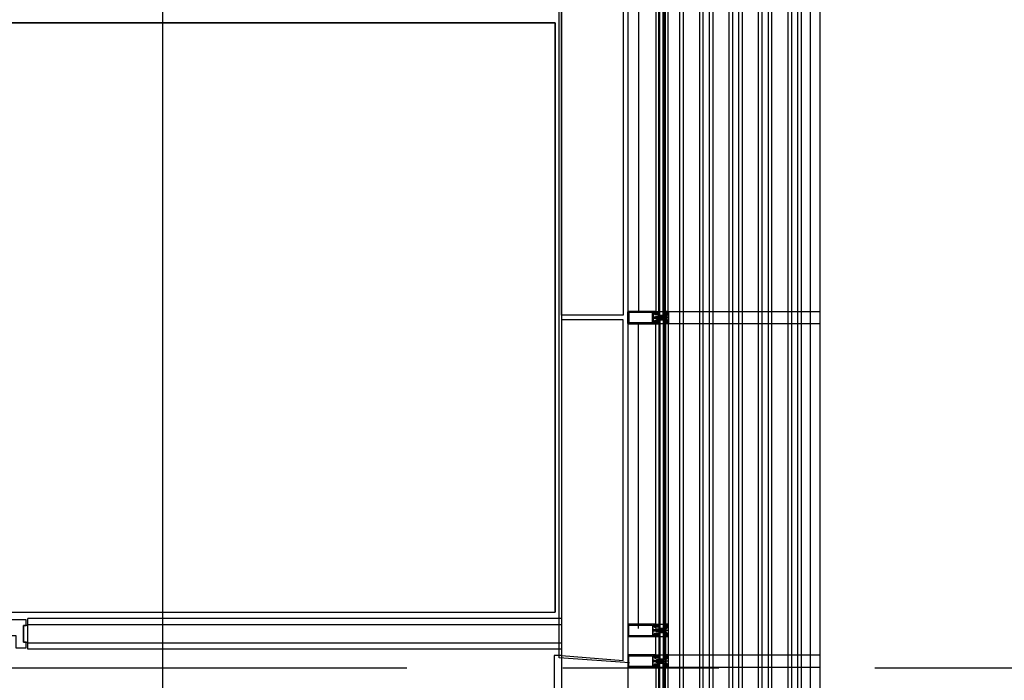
# Model space of a CAD drawing. Header units: millimetres. Extents: x -3528 to 120637, y -25886 to 25397.
# Tile 14 of 23: x 111918 to 115927, y -13961 to -11273. Entities that reach past the tile are written whole.
import ezdxf

# ---------------------------------------------------------------- set-up
doc = ezdxf.new("R2010")
doc.units = ezdxf.units.MM
doc.header["$LTSCALE"] = 100
doc.header["$MEASUREMENT"] = 0
doc.linetypes.add('AUSGEZOGEN', pattern=[0])
doc.linetypes.add('CENTER', pattern=[50.8, 31.75, -6.35, 6.35, -6.35])
doc.layers.get('0').update_dxf_attribs({"linetype": 'CONTINUOUS'})
for name, color, linetype in [('AL21----_BUITENWAND', 3, 'CONTINUOUS'), ('AL22----_BINNENWAND', 2, 'CONTINUOUS'), ('AL31----_BUITENKOZIJN', 1, 'CONTINUOUS'), ('AL32----_BINNENKOZIJN', 1, 'CONTINUOUS'), ('AL42----_PLEISTERWERK', 8, 'CONTINUOUS'), ('AL42----_TEGELWERK', 8, 'CONTINUOUS'), ('AL67----_ZONWERING', 2, 'CONTINUOUS'), ('BL$7----_STRAMIEN', 8, 'CONTINUOUS')]:
    doc.layers.add(name, color=color, linetype=linetype)
doc.styles.get("Standard").update_dxf_attribs({"font": 'arial.ttf'})

# ---------------------------------------------------------------- blocks, each defined once
blk = doc.blocks.new('204772')
at = {"color": 0, "linetype": 'ByBlock', "lineweight": -2}
for points in [[(0.3, 0.3), (0.29, -1.63), (-0.04, -1.87), (-0.6, -1.72), (-4.88, -1.72), (-5.34, -2.22), (-5.36, -3.57), (-6.35, -4.71), (-6.85, -4.87), (-8.62, -5.22), (-9.12, -5.26), (-9.52, -5.45), (-9.69, -5.87), (-9.61, -6.12), (-9.49, -6.17), (-9.1, -6.16), (-8.37, -6.16), (-7.64, -6.08), (-6.93, -5.94), (-6.23, -5.73), (-5.55, -5.45), (-4.9, -5.12), (-4.28, -4.72), (-3.7, -4.27), (-2.68, -3.63), (-1.5, -4.52), (-1.12, -5.92), (-1.01, -6.07), (-0.84, -6.12), (-0.62, -6.03), (-0.58, -5.98), (-0.03, -5.03), (0, -4.99), (0.16, -4.92), (0.32, -4.98), (0.36, -5.03), (0.93, -6), (0.97, -6.05), (1.15, -6.12), (1.38, -6.03), (1.42, -5.98), (1.97, -5.03), (2, -4.99), (2.16, -4.92), (2.32, -4.98), (2.36, -5.03), (2.93, -6), (2.97, -6.05), (3.15, -6.12), (3.38, -6.03), (3.42, -5.98), (3.97, -5.03), (4, -4.99), (4.16, -4.92), (4.32, -4.98), (4.36, -5.03), (4.93, -6), (4.97, -6.05), (5.16, -6.12), (5.34, -6.07), (5.45, -5.92), (5.83, -4.52), (7.01, -3.63), (8.03, -4.27), (8.61, -4.72), (9.22, -5.12), (9.75, -5.38), (10.73, -5.73), (11.75, -5.98), (12.27, -6.06), (12.79, -6.11), (13.43, -6.16), (13.82, -6.17), (13.94, -6.12), (14.02, -5.87), (13.85, -5.45), (12.14, -5.04), (10.33, -4.52), (10.19, -4.41), (10.15, -4.37), (10.1, -4.33), (9.67, -3.39), (9.66, -1.99), (9.36, -1.7), (7.2, -1.72), (6.64, -1.87), (6.4, -1.8), (6.3, -1.57), (6.3, 0.3), (7.1, 0.3), (7.1, 0.6), (5.69, 1.51), (5, 1.8), (1.53, 1.8), (0.93, 1.53), (-0.5, 0.6), (-0.5, 0.3)], [(2.07, -1.8), (4.5, -1.8), (5, -1.3), (4.99, 0.38), (4.53, 0.8), (2.07, 0.8), (1.61, 0.38), (1.6, -1.3)]]:
    blk.add_lwpolyline(points, close=True, dxfattribs=at)
at = {"color": 0, "linetype": 'ByBlock', "lineweight": -2, "flags": 3}
blk.add_attdef('GRUPPE', (0, 0), '', height=1, dxfattribs=at)
blk = doc.blocks.new('204507')
at = {"color": 0, "linetype": 'ByBlock', "lineweight": -2}
blk.add_lwpolyline([(0, 0.15), (0, 9.6), (-0.2, 9.8), (-1.49, 9.8), (-1.96, 9.69), (-4.07, 8.75), (-4.5, 8.8), (-4.59, 8.96), (-3.96, 9.52), (-3.46, 9.68), (-2.7, 9.87), (-2.18, 9.97), (-1.17, 10.08), (-0.67, 10.09), (-0.07, 10.67), (-0.08, 10.81), (-0.63, 10.99), (-1.28, 10.98), (-1.8, 10.95), (-2.32, 10.89), (-4.11, 10.49), (-4.8, 10.24), (-6.58, 10.06), (-7.04, 10.85), (-7.35, 11), (-7.56, 10.85), (-8.04, 10.02), (-8.46, 9.81), (-8.75, 10.02), (-9.24, 10.85), (-9.56, 11), (-9.77, 10.83), (-10.24, 10.02), (-10.68, 9.81), (-10.97, 10.02), (-11.45, 10.85), (-11.76, 11), (-11.97, 10.85), (-12.4, 10.11), (-12.4, 0.15), (-10.4, 0.15), (-9.84, 0.3), (-9.58, 0.2), (-9.5, 0), (-9.5, -1.6), (-10.3, -1.6), (-10.3, -1.9), (-8.87, -3.33), (-8.27, -3.6), (-4.12, -3.6), (-3.51, -3.31), (-2.1, -1.9), (-2.1, -1.600001), (-2.9, -1.600001), (-2.9, 0), (-2.77, 0.25), (-2.56, 0.3), (-2, 0.15), (0, 0.15), (0, 9.6), (-0.2, 9.8), (-1.49, 9.8), (-1.96, 9.69), (-4.07, 8.75), (-4.5, 8.8), (-4.59, 8.96), (-3.96, 9.52), (-3.46, 9.68), (-2.7, 9.87), (-2.18, 9.97), (-1.17, 10.08), (-0.67, 10.09), (-0.07, 10.67), (-0.08, 10.81), (-0.63, 10.99), (-1.28, 10.98), (-1.8, 10.95), (-2.32, 10.89), (-4.11, 10.49), (-4.8, 10.24), (-6.58, 10.06), (-7.04, 10.85), (-7.35, 11), (-7.56, 10.85), (-8.04, 10.02), (-8.46, 9.81), (-8.75, 10.02), (-9.24, 10.85), (-9.56, 11), (-9.77, 10.83), (-10.24, 10.02), (-10.68, 9.81), (-10.97, 10.02), (-11.45, 10.85), (-11.76, 11), (-11.97, 10.85), (-12.4, 10.11), (-12.4, 0.15), (-10.4, 0.15), (-9.84, 0.3), (-9.58, 0.2), (-9.5, 0), (-9.5, -1.6), (-10.3, -1.6), (-10.3, -1.9), (-8.87, -3.33), (-8.27, -3.6), (-4.12, -3.6), (-3.51, -3.31), (-2.1, -1.9), (-2.1, -1.600001), (-2.9, -1.600001), (-2.9, 0), (-2.77, 0.25), (-2.56, 0.3), (-2, 0.15), (0, 0.15)], dxfattribs=at)
for points in [[(-8.45, 3.599999), (-8.45, 6.3), (-7.45, 7.3), (-4.95, 7.3), (-3.95, 6.3), (-3.95, 3.599999), (-4.54, 2.19), (-5.95, 1.6), (-6.45, 1.6), (-7.86, 2.19)], [(-4.2, -0.500001), (-4.2, -2.180001), (-4.67, -2.6), (-7.73, -2.6), (-4.67, -2.6), (-7.73, -2.6), (-8.2, -2.180001), (-8.2, -0.500001), (-8.2, -2.180001), (-8.2, -0.500001), (-7.73, 0), (-4.7, 0)]]:
    blk.add_lwpolyline(points, close=True, dxfattribs=at)
at = {"color": 0, "linetype": 'ByBlock', "lineweight": -2, "flags": 3}
blk.add_attdef('GRUPPE', (0, 0), '', height=1, dxfattribs=at)
blk = doc.blocks.new('204602')
at = {"color": 0, "linetype": 'ByBlock', "lineweight": -2}
for points in [[(3, 1.8), (3, 16.05), (2.69, 16.88), (1.67, 17.3), (0.87, 16.94), (0.5, 15.91), (0.91, 15.12), (1.36, 14.83), (1.5, 14.53), (1.5, 10.72), (1.21, 10.09), (-1.3, 7.59), (-2.7, 7.59), (-5.21, 10.09), (-5.5, 10.72), (-5.5, 14.53), (-5.36, 14.83), (-4.91, 15.12), (-4.5, 15.91), (-4.86, 16.94), (-5.68, 17.3), (-6.69, 16.88), (-7, 16.05), (-7, 1.8), (-5.06, 1.8), (-4.06, 1.3), (-3.71, 0.3), (-3.76, -0.83), (-3.83, -2.89), (-3.84, -4.46), (-4.02, -4.7), (-3.84, -4.94), (-3.82, -6.44), (-3.74, -8.19), (-3.68, -8.91), (-3.42, -9.54), (-2.63, -10.41), (-2, -10.7), (-1.37, -10.41), (-0.58, -9.54), (-0.32, -8.91), (-0.26, -8.19), (-0.18, -6.44), (-0.16, -4.94), (0.02, -4.7), (-0.16, -4.46), (-0.17, -2.89), (-0.24, -0.83), (-0.29, 0.3), (0.16, 1.41), (1.06, 1.8)], [(-5, 3.6), (-5.5, 4.1), (-5.5, 7.06), (-5.29, 7.47), (-4.96, 7.56), (-4.65, 7.42), (-3.72, 6.49), (-2, 5.79), (-0.28, 6.49), (0.65, 7.42), (1.08, 7.56), (1.5, 7.06), (1.5, 4.1), (1, 3.6), (-0.47, 3.6), (-1.85, 2.81), (-3.53, 3.6)]]:
    blk.add_lwpolyline(points, close=True, dxfattribs=at)
blk.add_lwpolyline([(-3.17, 0.5), (-2, 1.8), (-0.96, 1.09), (-0.76, -0.68), (-0.74, -1.28), (-0.69, -3.06), (-0.69, -4.54), (-0.72, -5.73), (-0.74, -6.33), (-0.75, -6.62), (-0.77, -7.22), (-1.17, -9.12), (-2, -9.5), (-2.83, -9.12), (-3.23, -7.22), (-3.25, -6.62), (-3.26, -6.33), (-3.28, -5.73), (-3.31, -4.54), (-3.31, -3.06), (-3.29, -2.17), (-3.27, -1.57), (-3.26, -1.28), (-3.24, -0.68), (-3.17, 0.5)], dxfattribs=at)
at = {"color": 0, "linetype": 'ByBlock', "lineweight": -2, "flags": 3}
blk.add_attdef('GRUPPE', (0, 0), '', height=1, dxfattribs=at)

msp = doc.modelspace()

# ---------------------------------------------------------------- linework, layer by layer
at = {"layer": 'AL21----_BUITENWAND'}
for p, q in [((114438.5, -11219.9), (114438.5, -12459.1)), ((114438.5, -13750.2), (114438.5, -12510.9))]:
    msp.add_line(p, q, dxfattribs=at)
for points in [[(114125, -12475.1), (114125, -11110.1), (114375, -11090.1), (114375, -12475.1)], [(114125, -12495.1), (114125, -13860.1), (114375, -13880.1), (114375, -12495.1)]]:
    msp.add_lwpolyline(points, close=True, dxfattribs=at)
at = {"layer": 'AL22----_BINNENWAND'}
for p, q in [((114125, -13710.1), (111951.5, -13710.1)), ((114125, -13735.1), (111951.5, -13735.1)), ((114125, -13810.1), (111951.5, -13810.1)), ((114125, -13835.1), (111951.5, -13835.1))]:
    msp.add_line(p, q, dxfattribs=at)
at = {"layer": 'AL31----_BUITENKOZIJN', "linetype": 'Continuous'}
for p, q in [((114395, -5050.1), (114395, -19945.5)), ((114508.5, -11219.9), (114508.5, -12460.9)), ((114548, -12460.9), (114548, -11219.9)), ((114560.6, -12485), (114513.8, -12485)), ((114560.6, -12485), (114513.8, -12485)), ((114508.5, -13750.2), (114508.5, -12509.2)), ((114548, -12509.2), (114548, -13750.2)), ((114508.5, -13863.1), (114508.5, -13783.1)), ((114508.5, -13863), (114508.5, -13783.1)), ((114560.6, -13758.1), (114513.8, -13758.1)), ((114548, -13783.1), (114548, -13863.1)), ((114548, -13783.1), (114548, -13863)), ((114508.5, -13908.1), (114508.5, -15126.1)), ((114560.6, -13883.1), (114513.8, -13883.1)), ((114548, -15126.1), (114548, -13908.1))]:
    msp.add_line(p, q, dxfattribs=at)
at = {"layer": 'AL31----_BUITENKOZIJN'}
for p, q in [((114520.3, -12476.1), (114520.3, -11203.9)), ((114524.3, -12476.1), (114524.3, -11203.9)), ((114538.3, -12476.1), (114538.3, -11203.9)), ((114543.3, -12476.1), (114543.3, -11203.9)), ((114524.3, -12460.1), (114538.3, -12460.1)), ((114524.3, -12460.1), (114538.3, -12460.1)), ((114520.3, -12476.1), (114543.3, -12476.1)), ((114520.3, -12476.1), (114543.3, -12476.1)), ((114520.3, -12493.9), (114543.3, -12493.9)), ((114520.3, -12493.9), (114520.3, -13766.2)), ((114520.3, -12494), (114543.3, -12494)), ((114524.3, -12493.9), (114524.3, -13766.2)), ((114538.3, -12493.9), (114538.3, -13766.2)), ((114543.3, -12493.9), (114543.3, -13766.2)), ((114524.3, -12509.9), (114538.3, -12509.9)), ((114524.3, -12510), (114538.3, -12510)), ((114520.3, -13749.1), (114543.3, -13749.1)), ((114520.3, -13749.2), (114543.3, -13749.2)), ((114524.3, -13733.1), (114538.3, -13733.1)), ((114524.3, -13733.2), (114538.3, -13733.2)), ((114520.2, -13767.1), (114543.3, -13767.1)), ((114520.2, -13767.1), (114520.3, -13874.2)), ((114524.2, -13767), (114524.2, -13874.2)), ((114524.2, -13767), (114524.2, -13874.1)), ((114524.3, -13783), (114538.3, -13783)), ((114524.3, -13783.1), (114538.3, -13783.1)), ((114538.2, -13767), (114538.2, -13874.2)), ((114538.2, -13767), (114538.2, -13874.1)), ((114543.2, -13767), (114543.3, -13874.2)), ((114543.2, -13767), (114543.2, -13874.2)), ((114125, -13860.1), (114095, -13860.1)), ((114524.3, -13858.1), (114538.3, -13858.1)), ((114524.3, -13858.2), (114538.3, -13858.2)), ((114520.2, -13892.1), (114543.3, -13892.1)), ((114520.3, -13874.2), (114543.3, -13874.2)), ((114520.3, -15142.2), (114520.3, -13892.1)), ((114524.3, -15142.2), (114524.3, -13892.1)), ((114524.3, -13908.1), (114538.3, -13908.1)), ((114538.3, -15142.2), (114538.3, -13892.1)), ((114543.3, -15142.2), (114543.3, -13892.1))]:
    msp.add_line(p, q, dxfattribs=at)
at = {"layer": 'AL31----_BUITENKOZIJN', "linetype": 'AUSGEZOGEN'}
for p, q in [((114548, -12461.1), (114548, -12460)), ((114548, -12460), (114559, -12460)), ((114548, -12460), (114548, -12461.1)), ((114559, -12460), (114548, -12460)), ((114551.6, -12462.3), (114548, -12461.1)), ((114548, -12461.1), (114551.6, -12462.3)), ((114553, -12461.5), (114551.6, -12462.3)), ((114551.6, -12462.3), (114553, -12461.5)), ((114554.5, -12461.5), (114553, -12461.5)), ((114553, -12461.5), (114554.5, -12461.5)), ((114554.5, -12461.3), (114554.5, -12461.5)), ((114556, -12461.3), (114554.5, -12461.3)), ((114554.5, -12461.5), (114554.5, -12461.3)), ((114554.5, -12461.3), (114556, -12461.3)), ((114556.5, -12461.8), (114556, -12461.3)), ((114556, -12461.3), (114556.5, -12461.8)), ((114556.5, -12465.3), (114556.5, -12461.8)), ((114556.5, -12461.8), (114556.5, -12465.3)), ((114557.3, -12465.3), (114556.5, -12465.3)), ((114556.5, -12465.3), (114557.3, -12465.3)), ((114557.8, -12464.8), (114557.3, -12465.3)), ((114557.3, -12465.3), (114557.8, -12464.8)), ((114558.3, -12461.3), (114557.8, -12461.8)), ((114557.8, -12461.8), (114558.3, -12461.3)), ((114557.8, -12461.8), (114557.8, -12464.8)), ((114557.8, -12464.8), (114557.8, -12461.8)), ((114558.2, -12461.3), (114558.3, -12461.3)), ((114558.7, -12461.8), (114558.2, -12461.3)), ((114558.2, -12461.3), (114558.7, -12461.8)), ((114558.3, -12461.3), (114558.2, -12461.3)), ((114558.7, -12508.2), (114558.7, -12461.8)), ((114558.7, -12461.8), (114558.7, -12508.2)), ((114559, -12460), (114560, -12461)), ((114560, -12461), (114559, -12460)), ((114560, -12461), (114560, -12509)), ((114560, -12509), (114560, -12461)), ((114556.5, -12508.2), (114556.5, -12504.7)), ((114556.5, -12504.7), (114557.3, -12504.7)), ((114557.3, -12504.7), (114556.5, -12504.7)), ((114556.5, -12504.7), (114556.5, -12508.2)), ((114557.3, -12504.7), (114557.8, -12505.2)), ((114557.8, -12505.2), (114557.3, -12504.7)), ((114557.8, -12505.2), (114557.8, -12508.2)), ((114557.8, -12508.2), (114557.8, -12505.2)), ((114548, -12509), (114551.6, -12507.8)), ((114551.6, -12507.8), (114548, -12508.9)), ((114548, -12508.9), (114548, -12510)), ((114548, -12510), (114548, -12509)), ((114559, -12510), (114548, -12510)), ((114548, -12510), (114559, -12510)), ((114551.6, -12507.8), (114553, -12508.5)), ((114553, -12508.5), (114551.6, -12507.8)), ((114553, -12508.5), (114554.5, -12508.5)), ((114554.5, -12508.5), (114553, -12508.5)), ((114554.5, -12508.5), (114554.5, -12508.7)), ((114554.5, -12508.7), (114554.5, -12508.5)), ((114554.5, -12508.7), (114556, -12508.7)), ((114556, -12508.7), (114554.5, -12508.7)), ((114556, -12508.7), (114556.5, -12508.2)), ((114556.5, -12508.2), (114556, -12508.7)), ((114557.8, -12508.2), (114558.3, -12508.7)), ((114558.3, -12508.7), (114557.8, -12508.2)), ((114558.2, -12508.7), (114558.7, -12508.2)), ((114558.7, -12508.2), (114558.2, -12508.7)), ((114558.3, -12508.7), (114558.2, -12508.7)), ((114558.2, -12508.7), (114558.3, -12508.7)), ((114560, -12509), (114559, -12510)), ((114559, -12510), (114560, -12509)), ((114548, -13733), (114548, -13734.1)), ((114559, -13733), (114548, -13733)), ((114548, -13733.1), (114548, -13734.2)), ((114559, -13733.1), (114548, -13733.1)), ((114548, -13734.1), (114551.6, -13735.3)), ((114548, -13734.2), (114551.6, -13735.4)), ((114551.6, -13735.3), (114553, -13734.5)), ((114551.6, -13735.4), (114553, -13734.6)), ((114553, -13734.5), (114554.5, -13734.5)), ((114553, -13734.6), (114554.5, -13734.6)), ((114554.5, -13734.5), (114554.5, -13734.3)), ((114554.5, -13734.3), (114556, -13734.3)), ((114554.5, -13734.6), (114554.5, -13734.4)), ((114554.5, -13734.4), (114556, -13734.4)), ((114556, -13734.3), (114556.5, -13734.8)), ((114556, -13734.4), (114556.5, -13734.9)), ((114556.5, -13734.8), (114556.5, -13738.3)), ((114556.5, -13734.9), (114556.5, -13738.4)), ((114556.5, -13738.3), (114557.3, -13738.3)), ((114556.5, -13738.4), (114557.3, -13738.4)), ((114557.3, -13738.3), (114557.8, -13737.8)), ((114557.3, -13738.4), (114557.8, -13737.9)), ((114557.8, -13734.8), (114558.3, -13734.3)), ((114557.8, -13734.9), (114558.3, -13734.4)), ((114557.8, -13737.8), (114557.8, -13734.8)), ((114557.8, -13737.9), (114557.8, -13734.9)), ((114558.2, -13734.3), (114558.7, -13734.8)), ((114558.3, -13734.3), (114558.2, -13734.3)), ((114558.2, -13734.4), (114558.7, -13734.9)), ((114558.3, -13734.4), (114558.2, -13734.4)), ((114558.7, -13734.8), (114558.7, -13781.2)), ((114558.7, -13734.9), (114558.7, -13781.3)), ((114560, -13734), (114559, -13733)), ((114560, -13734.1), (114559, -13733.1)), ((114560, -13782), (114560, -13734)), ((114560, -13782.1), (114560, -13734.1)), ((114551.6, -13780.8), (114548, -13782)), ((114551.6, -13780.8), (114548, -13781.9)), ((114548, -13781.9), (114548, -13783)), ((114548, -13782), (114548, -13783.1)), ((114548, -13783), (114559, -13783)), ((114548, -13783.1), (114559, -13783.1)), ((114553, -13781.6), (114551.6, -13780.8)), ((114553, -13781.5), (114551.6, -13780.8)), ((114554.5, -13781.5), (114553, -13781.5)), ((114554.5, -13781.6), (114553, -13781.6)), ((114554.5, -13781.7), (114554.5, -13781.5)), ((114554.5, -13781.8), (114554.5, -13781.6)), ((114556, -13781.7), (114554.5, -13781.7)), ((114556, -13781.8), (114554.5, -13781.8)), ((114556.5, -13781.2), (114556, -13781.7)), ((114556.5, -13781.3), (114556, -13781.8)), ((114557.3, -13777.7), (114556.5, -13777.7)), ((114556.5, -13777.7), (114556.5, -13781.2)), ((114557.3, -13777.8), (114556.5, -13777.8)), ((114556.5, -13777.8), (114556.5, -13781.3)), ((114557.8, -13778.2), (114557.3, -13777.7)), ((114557.8, -13778.3), (114557.3, -13777.8)), ((114557.8, -13781.2), (114557.8, -13778.2)), ((114557.8, -13781.3), (114557.8, -13778.3)), ((114558.3, -13781.7), (114557.8, -13781.2)), ((114558.3, -13781.8), (114557.8, -13781.3)), ((114558.7, -13781.2), (114558.2, -13781.7)), ((114558.7, -13781.3), (114558.2, -13781.8)), ((114558.2, -13781.7), (114558.3, -13781.7)), ((114558.2, -13781.8), (114558.3, -13781.8)), ((114559, -13783), (114560, -13782)), ((114559, -13783.1), (114560, -13782.1)), ((114548, -13858), (114548, -13859.1)), ((114559, -13858), (114548, -13858)), ((114548, -13858.1), (114548, -13859.2)), ((114548, -13859.1), (114551.6, -13860.3)), ((114548, -13859.2), (114551.6, -13860.4)), ((114551.6, -13860.3), (114553, -13859.5)), ((114551.6, -13860.4), (114553, -13859.6)), ((114553, -13859.5), (114554.5, -13859.5)), ((114553, -13859.6), (114554.5, -13859.6)), ((114554.5, -13859.5), (114554.5, -13859.3)), ((114554.5, -13859.3), (114556, -13859.3)), ((114554.5, -13859.6), (114554.5, -13859.4)), ((114554.5, -13859.4), (114556, -13859.4)), ((114556, -13859.3), (114556.5, -13859.8)), ((114556, -13859.4), (114556.5, -13859.9)), ((114556.5, -13859.8), (114556.5, -13863.3)), ((114556.5, -13859.9), (114556.5, -13863.4)), ((114556.5, -13863.3), (114557.3, -13863.3)), ((114556.5, -13863.4), (114557.3, -13863.4)), ((114557.3, -13863.3), (114557.8, -13862.8)), ((114557.3, -13863.4), (114557.8, -13862.9)), ((114557.8, -13859.8), (114558.3, -13859.3)), ((114557.8, -13859.9), (114558.3, -13859.4)), ((114557.8, -13862.8), (114557.8, -13859.8)), ((114557.8, -13862.9), (114557.8, -13859.9)), ((114558.2, -13859.3), (114558.7, -13859.8)), ((114558.3, -13859.3), (114558.2, -13859.3)), ((114558.2, -13859.4), (114558.7, -13859.9)), ((114558.3, -13859.4), (114558.2, -13859.4)), ((114558.7, -13859.8), (114558.7, -13906.2)), ((114558.7, -13859.9), (114558.7, -13906.3)), ((114560, -13859), (114559, -13858)), ((114560, -13859.1), (114559, -13858.1)), ((114560, -13907), (114560, -13859)), ((114560, -13907.1), (114560, -13859.1)), ((114551.6, -13905.8), (114548, -13907)), ((114548, -13906.9), (114548, -13908)), ((114548, -13907), (114548, -13908.1)), ((114548, -13908.1), (114559, -13908.1)), ((114553, -13906.6), (114551.6, -13905.8)), ((114554.5, -13906.5), (114553, -13906.5)), ((114554.5, -13906.6), (114553, -13906.6)), ((114554.5, -13906.7), (114554.5, -13906.5)), ((114554.5, -13906.8), (114554.5, -13906.6)), ((114556, -13906.7), (114554.5, -13906.7)), ((114556, -13906.8), (114554.5, -13906.8)), ((114556.5, -13906.2), (114556, -13906.7)), ((114556.5, -13906.3), (114556, -13906.8)), ((114557.3, -13902.7), (114556.5, -13902.7)), ((114556.5, -13902.7), (114556.5, -13906.2)), ((114557.3, -13902.8), (114556.5, -13902.8)), ((114556.5, -13902.8), (114556.5, -13906.3)), ((114557.8, -13903.2), (114557.3, -13902.7)), ((114557.8, -13903.3), (114557.3, -13902.8)), ((114557.8, -13906.2), (114557.8, -13903.2)), ((114557.8, -13906.3), (114557.8, -13903.3)), ((114558.3, -13906.7), (114557.8, -13906.2)), ((114558.3, -13906.8), (114557.8, -13906.3)), ((114558.7, -13906.2), (114558.2, -13906.7)), ((114558.7, -13906.3), (114558.2, -13906.8)), ((114558.2, -13906.7), (114558.3, -13906.7)), ((114558.2, -13906.8), (114558.3, -13906.8)), ((114559, -13908.1), (114560, -13907.1))]:
    msp.add_line(p, q, dxfattribs=at)
at = {"layer": 'AL31----_BUITENKOZIJN', "linetype": 'Continuous'}
for points in [[(114559, -12460.9), (114559, -11219.9)], [(114559, -12509.2), (114559, -13750.2)], [(114559, -13783.1), (114559, -13858.1)], [(114559, -13783.1), (114559, -13858.1)], [(114559, -15126.1), (114559, -13908.1)]]:
    msp.add_lwpolyline(points, dxfattribs=at)
at = {"layer": 'AL31----_BUITENKOZIJN', "linetype": 'AUSGEZOGEN'}
for points in [[(114395, -12508.7), (114395, -12461.5), (114395.4, -12460.4), (114396.5, -12460), (114508.4, -12460), (114508.4, -12461.9), (114507.6, -12462.7), (114507.1, -12462.7), (114507.1, -12461.5), (114504.4, -12461.5), (114504.4, -12465.9), (114504.2, -12466.2), (114504.4, -12466.4), (114504.4, -12470.9), (114507.1, -12470.9), (114507.1, -12469.7), (114507.6, -12469.7), (114508.4, -12470.5), (114508.4, -12471.9), (114507.9, -12472.4), (114504, -12472.4), (114503.1, -12471.9), (114501.5, -12469.2), (114501.4, -12468.7), (114501.4, -12465.1), (114500.8, -12463.7), (114499.5, -12463.1), (114499.5, -12463.1), (114498.1, -12463.6), (114497.5, -12465), (114497.5, -12481), (114498.2, -12482.5), (114499.5, -12483), (114505.3, -12483), (114506.8, -12482.6), (114510.1, -12480.7), (114511.3, -12480.2), (114512.6, -12480), (114526.6, -12480), (114527.9, -12481.1), (114526.9, -12482.5), (114526.6, -12483), (114525.4, -12483), (114525.1, -12482.5), (114524.8, -12483), (114523.6, -12483), (114523.3, -12482.5), (114523, -12483), (114521.8, -12483), (114521.5, -12482.5), (114521.5, -12482.5), (114521.2, -12483), (114520, -12483), (114519.7, -12482.5), (114519.4, -12483), (114518.2, -12483), (114517.9, -12482.5), (114517.6, -12483), (114516.4, -12483), (114516.1, -12482.5)], [(114516.1, -12487.6), (114515.8, -12487.1), (114514.6, -12487.1), (114514.3, -12487.6), (114514, -12487.1), (114512.8, -12487.1), (114512.5, -12487.6), (114512.2, -12487.1), (114512, -12487.1), (114510.1, -12485.9), (114509.6, -12485.1), (114510.1, -12484.2), (114512, -12483.1), (114513.1, -12483.1), (114513.4, -12482.6), (114513.7, -12483.1), (114514.9, -12483.1), (114515.2, -12482.6), (114515.5, -12483.1), (114516.7, -12483.1), (114517, -12482.6), (114517.3, -12483.1), (114518.5, -12483.1), (114518.8, -12482.6), (114519.1, -12483.1), (114520.3, -12483.1), (114520.6, -12482.6), (114520.9, -12483.1), (114522.1, -12483.1), (114522.4, -12482.6), (114522.7, -12483.1), (114523.9, -12483.1), (114524.2, -12482.6), (114524.5, -12483.1), (114525.7, -12483.1), (114526, -12482.6), (114526.6, -12482.6), (114527.9, -12481.3), (114526.6, -12480.1), (114512.6, -12480.1), (114511.3, -12480.2), (114510.1, -12480.7), (114506.8, -12482.7), (114505.3, -12483.1), (114499.5, -12483.1), (114498, -12482.4), (114497.5, -12481.1), (114497.5, -12465.2), (114498.1, -12463.7), (114499.5, -12463.2), (114499.4, -12463.2), (114500.7, -12463.7), (114501.4, -12465), (114501.4, -12468.8), (114501.5, -12469.2), (114503.1, -12472), (114504, -12472.5), (114507.9, -12472.5), (114508.4, -12472), (114508.4, -12470.6), (114507.6, -12469.8), (114507.1, -12469.8), (114507.1, -12471), (114504.4, -12471), (114504.4, -12466.5), (114504.2, -12466.3), (114504.4, -12466), (114504.4, -12461.6), (114507.1, -12461.6), (114507.1, -12462.8), (114507.6, -12462.8), (114508.4, -12462), (114508.4, -12460.1), (114396.5, -12460.1), (114395.5, -12460.4), (114395, -12461.4)], [(114395, -12461.4), (114395, -12508.6), (114395.4, -12509.6), (114396.5, -12510.1), (114508.4, -12510.1), (114508.4, -12508.2), (114507.6, -12507.4), (114507.1, -12507.4), (114507.1, -12508.6), (114504.4, -12508.6), (114504.4, -12504.1), (114504.2, -12503.9), (114504.4, -12503.6), (114504.4, -12499.2), (114507.1, -12499.2), (114507.1, -12500.4), (114507.6, -12500.4), (114508.4, -12499.6), (114508.4, -12498.2), (114507.9, -12497.7), (114504, -12497.7), (114503.1, -12498.1), (114501.5, -12500.9), (114501.4, -12501.3), (114501.4, -12505), (114500.8, -12506.4), (114499.5, -12506.9), (114499.5, -12507), (114498.1, -12506.4), (114497.5, -12505), (114497.5, -12489.1), (114498.2, -12487.5), (114499.5, -12487.1), (114505.3, -12487.1), (114506.8, -12487.5), (114510.1, -12489.4), (114511.3, -12489.9), (114512.6, -12490.1), (114526.6, -12490.1), (114527.9, -12488.9), (114526.9, -12487.6), (114526.6, -12487.1), (114525.4, -12487.1), (114525.1, -12487.6), (114524.8, -12487.1), (114523.6, -12487.1), (114523.3, -12487.6), (114523, -12487.1), (114521.8, -12487.1), (114521.5, -12487.6), (114521.5, -12487.6), (114521.2, -12487.1), (114520, -12487.1), (114519.7, -12487.6), (114519.4, -12487.1), (114518.2, -12487.1), (114517.9, -12487.6), (114517.6, -12487.1), (114516.4, -12487.1), (114516.1, -12487.6)], [(114398, -12506.9), (114494.4, -12506.9), (114494.4, -12463.1), (114398, -12463.1), (114398, -12506.9)], [(114398, -12463.2), (114494.4, -12463.2), (114494.4, -12507), (114398, -12507), (114398, -12463.2)], [(114516.1, -12482.5), (114515.8, -12483), (114514.6, -12483), (114514.3, -12482.5), (114514, -12483), (114512.8, -12483), (114512.5, -12482.5), (114512.2, -12483), (114512, -12483), (114510.1, -12484.1), (114509.6, -12485), (114510.1, -12485.9), (114512, -12487), (114513.1, -12487), (114513.4, -12487.5), (114513.7, -12487), (114514.9, -12487), (114515.2, -12487.5), (114515.5, -12487), (114516.7, -12487), (114517, -12487.5), (114517.3, -12487), (114518.5, -12487), (114518.8, -12487.5), (114519.1, -12487), (114520.3, -12487), (114520.6, -12487.5), (114520.9, -12487), (114522.1, -12487), (114522.4, -12487.5), (114522.7, -12487), (114523.9, -12487), (114524.2, -12487.5), (114524.5, -12487), (114525.7, -12487), (114526, -12487.5), (114526.6, -12487.5), (114527.9, -12488.7), (114526.6, -12490), (114512.6, -12490), (114511.3, -12489.8), (114510.1, -12489.3), (114506.8, -12487.4), (114505.3, -12487), (114499.5, -12487), (114498, -12487.7), (114497.5, -12489), (114497.5, -12504.9), (114498.1, -12506.3), (114499.5, -12506.9), (114499.4, -12506.9), (114500.7, -12506.4), (114501.4, -12505.1), (114501.4, -12501.3), (114501.5, -12500.8), (114503.1, -12498.1), (114504, -12497.6), (114507.9, -12497.6), (114508.4, -12498.1), (114508.4, -12499.5), (114507.6, -12500.3), (114507.1, -12500.3), (114507.1, -12499.1), (114504.4, -12499.1), (114504.4, -12503.5), (114504.2, -12503.8), (114504.4, -12504), (114504.4, -12508.5), (114507.1, -12508.5), (114507.1, -12507.3), (114507.6, -12507.3), (114508.4, -12508.1), (114508.4, -12510), (114396.5, -12510), (114395.5, -12509.6), (114395, -12508.7)], [(114516.1, -13760.6), (114515.8, -13760.1), (114514.6, -13760.1), (114514.3, -13760.6), (114514, -13760.1), (114512.8, -13760.1), (114512.5, -13760.6), (114512.2, -13760.1), (114512, -13760.1), (114510.1, -13759), (114509.6, -13758.1), (114510.1, -13757.3), (114512, -13756.1), (114513.1, -13756.1), (114513.4, -13755.6), (114513.7, -13756.1), (114514.9, -13756.1), (114515.2, -13755.6), (114515.5, -13756.1), (114516.7, -13756.1), (114517, -13755.6), (114517.3, -13756.1), (114518.5, -13756.1), (114518.8, -13755.6), (114519.1, -13756.1), (114520.3, -13756.1), (114520.6, -13755.6), (114520.9, -13756.1), (114522.1, -13756.1), (114522.4, -13755.6), (114522.7, -13756.1), (114523.9, -13756.1), (114524.2, -13755.6), (114524.5, -13756.1), (114525.7, -13756.1), (114526, -13755.6), (114526.6, -13755.6), (114527.9, -13754.4), (114526.6, -13753.1), (114512.6, -13753.1), (114511.3, -13753.3), (114510.1, -13753.8), (114506.8, -13755.7), (114505.3, -13756.1), (114499.5, -13756.1), (114498, -13755.4), (114497.5, -13754.1), (114497.5, -13738.2), (114498.1, -13736.8), (114499.5, -13736.2), (114499.4, -13736.2), (114500.7, -13736.8), (114501.4, -13738.1), (114501.4, -13741.9), (114501.5, -13742.3), (114503.1, -13745), (114504, -13745.5), (114507.9, -13745.5), (114508.4, -13745), (114508.4, -13743.6), (114507.6, -13742.8), (114507.1, -13742.8), (114507.1, -13744), (114504.4, -13744), (114504.4, -13739.6), (114504.2, -13739.3), (114504.4, -13739.1), (114504.4, -13734.6), (114507.1, -13734.6), (114507.1, -13735.8), (114507.6, -13735.8), (114508.4, -13735), (114508.4, -13733.1), (114396.5, -13733.1), (114395.5, -13733.5), (114395, -13734.5)], [(114395, -13734.4), (114395, -13781.6), (114395.4, -13782.6), (114396.5, -13783.1), (114508.4, -13783.1), (114508.4, -13781.2), (114507.6, -13780.4), (114507.1, -13780.4), (114507.1, -13781.6), (114504.4, -13781.6), (114504.4, -13777.1), (114504.2, -13776.9), (114504.4, -13776.6), (114504.4, -13772.2), (114507.1, -13772.2), (114507.1, -13773.4), (114507.6, -13773.4), (114508.4, -13772.6), (114508.4, -13771.2), (114507.9, -13770.7), (114504, -13770.7), (114503.1, -13771.1), (114501.5, -13773.9), (114501.4, -13774.3), (114501.4, -13778), (114500.8, -13779.4), (114499.5, -13779.9), (114499.5, -13780), (114498.1, -13779.4), (114497.5, -13778), (114497.5, -13762.1), (114498.2, -13760.5), (114499.5, -13760.1), (114505.3, -13760.1), (114506.8, -13760.5), (114510.1, -13762.4), (114511.3, -13762.9), (114512.6, -13763.1), (114526.6, -13763.1), (114527.9, -13761.9), (114526.9, -13760.6), (114526.6, -13760.1), (114525.4, -13760.1), (114525.1, -13760.6), (114524.8, -13760.1), (114523.6, -13760.1), (114523.3, -13760.6), (114523, -13760.1), (114521.8, -13760.1), (114521.5, -13760.6), (114521.5, -13760.6), (114521.2, -13760.1), (114520, -13760.1), (114519.7, -13760.6), (114519.4, -13760.1), (114518.2, -13760.1), (114517.9, -13760.6), (114517.6, -13760.1), (114516.4, -13760.1), (114516.1, -13760.6)], [(114395, -13734.5), (114395, -13781.6), (114395.4, -13782.7), (114396.5, -13783.1), (114508.4, -13783.1), (114508.4, -13781.2), (114507.6, -13780.4), (114507.1, -13780.4), (114507.1, -13781.6), (114504.4, -13781.6), (114504.4, -13777.2), (114504.2, -13776.9), (114504.4, -13776.7), (114504.4, -13772.2), (114507.1, -13772.2), (114507.1, -13773.4), (114507.6, -13773.4), (114508.4, -13772.6), (114508.4, -13771.2), (114507.9, -13770.7), (114504, -13770.7), (114503.1, -13771.2), (114501.5, -13774), (114501.4, -13774.4), (114501.4, -13778), (114500.8, -13779.4), (114499.5, -13780), (114499.5, -13780), (114498.1, -13779.5), (114497.5, -13778.1), (114497.5, -13762.1), (114498.2, -13760.6), (114499.5, -13760.1), (114505.3, -13760.1), (114506.8, -13760.5), (114510.1, -13762.5), (114511.3, -13763), (114512.6, -13763.1), (114526.6, -13763.1), (114527.9, -13762), (114526.9, -13760.7), (114526.6, -13760.1), (114525.4, -13760.1), (114525.1, -13760.6), (114524.8, -13760.1), (114523.6, -13760.1), (114523.3, -13760.6), (114523, -13760.1), (114521.8, -13760.1), (114521.5, -13760.6), (114521.5, -13760.6), (114521.2, -13760.1), (114520, -13760.1), (114519.7, -13760.6), (114519.4, -13760.1), (114518.2, -13760.1), (114517.9, -13760.6), (114517.6, -13760.1), (114516.4, -13760.1), (114516.1, -13760.6)], [(114398, -13736.2), (114494.4, -13736.2), (114494.4, -13780), (114398, -13780), (114398, -13736.2)], [(114516.1, -13885.6), (114515.8, -13885.1), (114514.6, -13885.1), (114514.3, -13885.6), (114514, -13885.1), (114512.8, -13885.1), (114512.5, -13885.6), (114512.2, -13885.1), (114512, -13885.1), (114510.1, -13884), (114509.6, -13883.1), (114510.1, -13882.3), (114512, -13881.1), (114513.1, -13881.1), (114513.4, -13880.6), (114513.7, -13881.1), (114514.9, -13881.1), (114515.2, -13880.6), (114515.5, -13881.1), (114516.7, -13881.1), (114517, -13880.6), (114517.3, -13881.1), (114518.5, -13881.1), (114518.8, -13880.6), (114519.1, -13881.1), (114520.3, -13881.1), (114520.6, -13880.6), (114520.9, -13881.1), (114522.1, -13881.1), (114522.4, -13880.6), (114522.7, -13881.1), (114523.9, -13881.1), (114524.2, -13880.6), (114524.5, -13881.1), (114525.7, -13881.1), (114526, -13880.6), (114526.6, -13880.6), (114527.9, -13879.4), (114526.6, -13878.1), (114512.6, -13878.1), (114511.3, -13878.3), (114510.1, -13878.8), (114506.8, -13880.7), (114505.3, -13881.1), (114499.5, -13881.1), (114498, -13880.4), (114497.5, -13879.1), (114497.5, -13863.2), (114498.1, -13861.8), (114499.5, -13861.2), (114499.4, -13861.2), (114500.7, -13861.8), (114501.4, -13863.1), (114501.4, -13866.9), (114501.5, -13867.3), (114503.1, -13870), (114504, -13870.5), (114507.9, -13870.5), (114508.4, -13870), (114508.4, -13868.6), (114507.6, -13867.8), (114507.1, -13867.8), (114507.1, -13869), (114504.4, -13869), (114504.4, -13864.6), (114504.2, -13864.3), (114504.4, -13864.1), (114504.4, -13859.6), (114507.1, -13859.6), (114507.1, -13860.8), (114507.6, -13860.8), (114508.4, -13860), (114508.4, -13858.1), (114396.5, -13858.1), (114395.5, -13858.5), (114395, -13859.5)], [(114395, -13859.5), (114395, -13906.6), (114395.4, -13907.7), (114396.5, -13908.1), (114508.4, -13908.1), (114508.4, -13906.2), (114507.6, -13905.4), (114507.1, -13905.4), (114507.1, -13906.6), (114504.4, -13906.6), (114504.4, -13902.2), (114504.2, -13901.9), (114504.4, -13901.7), (114504.4, -13897.2), (114507.1, -13897.2), (114507.1, -13898.4), (114507.6, -13898.4), (114508.4, -13897.6), (114508.4, -13896.2), (114507.9, -13895.7), (114504, -13895.7), (114503.1, -13896.2), (114501.5, -13899), (114501.4, -13899.4), (114501.4, -13903), (114500.8, -13904.4), (114499.5, -13905), (114499.5, -13905), (114498.1, -13904.5), (114497.5, -13903.1), (114497.5, -13887.1), (114498.2, -13885.6), (114499.5, -13885.1), (114505.3, -13885.1), (114506.8, -13885.5), (114510.1, -13887.5), (114511.3, -13888), (114512.6, -13888.1), (114526.6, -13888.1), (114527.9, -13887), (114526.9, -13885.7), (114526.6, -13885.1), (114525.4, -13885.1), (114525.1, -13885.6), (114524.8, -13885.1), (114523.6, -13885.1), (114523.3, -13885.6), (114523, -13885.1), (114521.8, -13885.1), (114521.5, -13885.6), (114521.5, -13885.6), (114521.2, -13885.1), (114520, -13885.1), (114519.7, -13885.6), (114519.4, -13885.1), (114518.2, -13885.1), (114517.9, -13885.6), (114517.6, -13885.1), (114516.4, -13885.1), (114516.1, -13885.6)], [(114398, -13861.2), (114494.4, -13861.2), (114494.4, -13905), (114398, -13905), (114398, -13861.2)]]:
    msp.add_lwpolyline(points, dxfattribs=at)
for points in [[(114547.6, -12467.6), (114547.6, -12470), (114548.1, -12470.5), (114549.8, -12470.5), (114550.2, -12470), (114550.2, -12467.6), (114549.8, -12467.1), (114548.1, -12467.1)], [(114548, -12508.5), (114548, -12505.3), (114548.8, -12504.5), (114549.4, -12504.5), (114549.4, -12505.7), (114551, -12505.7), (114552, -12504.7), (114552, -12496.3), (114549.4, -12496.3), (114549.4, -12497.5), (114548.8, -12497.5), (114548, -12496.7), (114548, -12473.3), (114548.8, -12472.5), (114549.4, -12472.5), (114549.4, -12473.7), (114552, -12473.7), (114552, -12465.3), (114551, -12464.3), (114549.4, -12464.3), (114549.4, -12465.5), (114548.8, -12465.5), (114548, -12464.7), (114548, -12461.5), (114551.8, -12462.5), (114551.9, -12462.6), (114552.3, -12462.4), (114552.7, -12461.8), (114553.1, -12461.6), (114554.7, -12462.6), (114553.7, -12463.2), (114555.4, -12464.2), (114555.5, -12464.6), (114555.4, -12464.9), (114555, -12465), (114554.5, -12465), (114554, -12465.5), (114554, -12474.2), (114553.6, -12475.3), (114552.5, -12475.7), (114551.7, -12475.7), (114551.2, -12476.2), (114551.2, -12479.8), (114551.2, -12480), (114551.2, -12480.1), (114551.2, -12480.3), (114551.2, -12493.8), (114551.7, -12494.3), (114552.5, -12494.3), (114553.6, -12494.8), (114554, -12495.8), (114554, -12504.5), (114554.5, -12505), (114555, -12505), (114555.3, -12505.1), (114555.5, -12505.5), (114555.3, -12505.9), (114553.7, -12506.8), (114554.8, -12507.4), (114553.2, -12508.5), (114552.7, -12508.3), (114552.3, -12507.6), (114551.9, -12507.5), (114551.8, -12507.5)], [(114548, -12461.5), (114548, -12464.7), (114548.8, -12465.5), (114549.4, -12465.5), (114549.4, -12464.3), (114551, -12464.3), (114552, -12465.3), (114552, -12473.7), (114549.4, -12473.7), (114549.4, -12472.5), (114548.8, -12472.5), (114548, -12473.3), (114548, -12496.7), (114548.8, -12497.5), (114549.4, -12497.5), (114549.4, -12496.3), (114552, -12496.3), (114552, -12504.7), (114551, -12505.7), (114549.4, -12505.7), (114549.4, -12504.5), (114548.8, -12504.5), (114548, -12505.3), (114548, -12508.5), (114551.8, -12507.5), (114551.9, -12507.5), (114552.3, -12507.6), (114552.7, -12508.3), (114553.1, -12508.5), (114554.7, -12507.5), (114553.7, -12506.8), (114555.4, -12505.9), (114555.5, -12505.5), (114555.4, -12505.2), (114555, -12505), (114554.5, -12505), (114554, -12504.5), (114554, -12495.8), (114553.6, -12494.8), (114552.5, -12494.3), (114551.7, -12494.3), (114551.2, -12493.8), (114551.2, -12490.3), (114551.2, -12490.1), (114551.2, -12489.9), (114551.2, -12489.8), (114551.2, -12476.2), (114551.7, -12475.7), (114552.5, -12475.7), (114553.6, -12475.3), (114554, -12474.2), (114554, -12465.5), (114554.5, -12465), (114555, -12465), (114555.3, -12464.9), (114555.5, -12464.5), (114555.3, -12464.1), (114553.7, -12463.2), (114554.8, -12462.6), (114553.2, -12461.5), (114552.7, -12461.7), (114552.3, -12462.4), (114551.9, -12462.5), (114551.8, -12462.5)], [(114547.6, -12502.5), (114547.6, -12500), (114548.1, -12499.5), (114549.8, -12499.5), (114550.2, -12500), (114550.2, -12502.5), (114549.8, -12502.9), (114548.1, -12502.9)], [(114547.6, -13740.6), (114547.6, -13743), (114548.1, -13743.5), (114549.8, -13743.5), (114550.2, -13743), (114550.2, -13740.6), (114549.8, -13740.1), (114548.1, -13740.1)], [(114547.6, -13740.7), (114547.6, -13743.1), (114548.1, -13743.6), (114549.8, -13743.6), (114550.2, -13743.1), (114550.2, -13740.7), (114549.8, -13740.2), (114548.1, -13740.2)], [(114548, -13734.5), (114548, -13737.7), (114548.8, -13738.5), (114549.4, -13738.5), (114549.4, -13737.3), (114551, -13737.3), (114552, -13738.3), (114552, -13746.7), (114549.4, -13746.7), (114549.4, -13745.5), (114548.8, -13745.5), (114548, -13746.3), (114548, -13769.7), (114548.8, -13770.5), (114549.4, -13770.5), (114549.4, -13769.3), (114552, -13769.3), (114552, -13777.7), (114551, -13778.7), (114549.4, -13778.7), (114549.4, -13777.5), (114548.8, -13777.5), (114548, -13778.3), (114548, -13781.5), (114551.8, -13780.5), (114551.9, -13780.5), (114552.3, -13780.6), (114552.7, -13781.3), (114553.1, -13781.5), (114554.7, -13780.5), (114553.7, -13779.8), (114555.4, -13778.9), (114555.5, -13778.5), (114555.4, -13778.2), (114555, -13778), (114554.5, -13778), (114554, -13777.5), (114554, -13768.8), (114553.6, -13767.8), (114552.5, -13767.3), (114551.7, -13767.3), (114551.2, -13766.8), (114551.2, -13763.3), (114551.2, -13763.1), (114551.2, -13762.9), (114551.2, -13762.8), (114551.2, -13749.2), (114551.7, -13748.7), (114552.5, -13748.7), (114553.6, -13748.3), (114554, -13747.2), (114554, -13738.5), (114554.5, -13738), (114555, -13738), (114555.3, -13737.9), (114555.5, -13737.5), (114555.3, -13737.1), (114553.7, -13736.2), (114554.8, -13735.6), (114553.2, -13734.5), (114552.7, -13734.7), (114552.3, -13735.4), (114551.9, -13735.5), (114551.8, -13735.5)], [(114548, -13734.6), (114548, -13737.8), (114548.8, -13738.6), (114549.4, -13738.6), (114549.4, -13737.4), (114551, -13737.4), (114552, -13738.4), (114552, -13746.8), (114549.4, -13746.8), (114549.4, -13745.6), (114548.8, -13745.6), (114548, -13746.4), (114548, -13769.8), (114548.8, -13770.6), (114549.4, -13770.6), (114549.4, -13769.4), (114552, -13769.4), (114552, -13777.8), (114551, -13778.8), (114549.4, -13778.8), (114549.4, -13777.6), (114548.8, -13777.6), (114548, -13778.4), (114548, -13781.6), (114551.8, -13780.6), (114551.9, -13780.6), (114552.3, -13780.7), (114552.7, -13781.3), (114553.1, -13781.6), (114554.7, -13780.6), (114553.7, -13779.9), (114555.4, -13779), (114555.5, -13778.6), (114555.4, -13778.3), (114555, -13778.1), (114554.5, -13778.1), (114554, -13777.6), (114554, -13768.9), (114553.6, -13767.8), (114552.5, -13767.4), (114551.7, -13767.4), (114551.2, -13766.9), (114551.2, -13763.3), (114551.2, -13763.2), (114551.2, -13763), (114551.2, -13762.8), (114551.2, -13749.3), (114551.7, -13748.8), (114552.5, -13748.8), (114553.6, -13748.4), (114554, -13747.3), (114554, -13738.6), (114554.5, -13738.1), (114555, -13738.1), (114555.3, -13738), (114555.5, -13737.6), (114555.3, -13737.2), (114553.7, -13736.3), (114554.8, -13735.7), (114553.2, -13734.6), (114552.7, -13734.8), (114552.3, -13735.5), (114551.9, -13735.6), (114551.8, -13735.6)], [(114547.6, -13865.6), (114547.6, -13868), (114548.1, -13868.5), (114549.8, -13868.5), (114550.2, -13868), (114550.2, -13865.6), (114549.8, -13865.1), (114548.1, -13865.1)], [(114547.6, -13865.7), (114547.6, -13868.1), (114548.1, -13868.6), (114549.8, -13868.6), (114550.2, -13868.1), (114550.2, -13865.7), (114549.8, -13865.2), (114548.1, -13865.2)], [(114548, -13859.5), (114548, -13862.7), (114548.8, -13863.5), (114549.4, -13863.5), (114549.4, -13862.3), (114551, -13862.3), (114552, -13863.3), (114552, -13871.7), (114549.4, -13871.7), (114549.4, -13870.5), (114548.8, -13870.5), (114548, -13871.3), (114548, -13894.7), (114548.8, -13895.5), (114549.4, -13895.5), (114549.4, -13894.3), (114552, -13894.3), (114552, -13902.7), (114551, -13903.7), (114549.4, -13903.7), (114549.4, -13902.5), (114548.8, -13902.5), (114548, -13903.3), (114548, -13906.5), (114551.8, -13905.5), (114551.9, -13905.5), (114552.3, -13905.6), (114552.7, -13906.3), (114553.1, -13906.5), (114554.7, -13905.5), (114553.7, -13904.8), (114555.4, -13903.9), (114555.5, -13903.5), (114555.4, -13903.2), (114555, -13903), (114554.5, -13903), (114554, -13902.5), (114554, -13893.8), (114553.6, -13892.8), (114552.5, -13892.3), (114551.7, -13892.3), (114551.2, -13891.8), (114551.2, -13888.3), (114551.2, -13888.1), (114551.2, -13887.9), (114551.2, -13887.8), (114551.2, -13874.2), (114551.7, -13873.7), (114552.5, -13873.7), (114553.6, -13873.3), (114554, -13872.2), (114554, -13863.5), (114554.5, -13863), (114555, -13863), (114555.3, -13862.9), (114555.5, -13862.5), (114555.3, -13862.1), (114553.7, -13861.2), (114554.8, -13860.6), (114553.2, -13859.5), (114552.7, -13859.7), (114552.3, -13860.4), (114551.9, -13860.5), (114551.8, -13860.5)], [(114548, -13859.6), (114548, -13862.8), (114548.8, -13863.6), (114549.4, -13863.6), (114549.4, -13862.4), (114551, -13862.4), (114552, -13863.4), (114552, -13871.8), (114549.4, -13871.8), (114549.4, -13870.6), (114548.8, -13870.6), (114548, -13871.4), (114548, -13894.8), (114548.8, -13895.6), (114549.4, -13895.6), (114549.4, -13894.4), (114552, -13894.4), (114552, -13902.8), (114551, -13903.8), (114549.4, -13903.8), (114549.4, -13902.6), (114548.8, -13902.6), (114548, -13903.4), (114548, -13906.6), (114551.8, -13905.6), (114551.9, -13905.6), (114552.3, -13905.7), (114552.7, -13906.3), (114553.1, -13906.6), (114554.7, -13905.6), (114553.7, -13904.9), (114555.4, -13904), (114555.5, -13903.6), (114555.4, -13903.3), (114555, -13903.1), (114554.5, -13903.1), (114554, -13902.6), (114554, -13893.9), (114553.6, -13892.8), (114552.5, -13892.4), (114551.7, -13892.4), (114551.2, -13891.9), (114551.2, -13888.3), (114551.2, -13888.2), (114551.2, -13888), (114551.2, -13887.8), (114551.2, -13874.3), (114551.7, -13873.8), (114552.5, -13873.8), (114553.6, -13873.4), (114554, -13872.3), (114554, -13863.6), (114554.5, -13863.1), (114555, -13863.1), (114555.3, -13863), (114555.5, -13862.6), (114555.3, -13862.2), (114553.7, -13861.3), (114554.8, -13860.7), (114553.2, -13859.6), (114552.7, -13859.8), (114552.3, -13860.5), (114551.9, -13860.6), (114551.8, -13860.6)]]:
    msp.add_lwpolyline(points, close=True, dxfattribs=at)
at = {"layer": 'AL31----_BUITENKOZIJN'}
msp.add_lwpolyline([(114095, -13860.1), (114095, -13860.1), (114095, -19105.3)], dxfattribs=at)
at = {"layer": 'AL32----_BINNENKOZIJN'}
msp.add_line((111951.5, -13835.1), (111951.5, -13710.1), dxfattribs=at)
for points in [[(111944.5, -13715.5), (111877.5, -13715.5), (111877.5, -13779.5), (111902.5, -13779.5), (111902.5, -13829.5), (111944.5, -13829.5), (111944.5, -13806.6), (111934.5, -13806.5), (111934.5, -13738.5), (111944.5, -13738.5)], [(111951.5, -13738.5), (111934.5, -13738.5), (111934.5, -13806.6), (111951.5, -13806.6)]]:
    msp.add_lwpolyline(points, close=True, dxfattribs=at)
at = {"layer": 'AL42----_PLEISTERWERK'}
for p, q in [((114115, -13710.1), (114115, -10920.1)), ((114115, -13870.1), (114115, -11100.1))]:
    msp.add_line(p, q, dxfattribs=at)
msp.add_lwpolyline([(114401, -13890.1), (114115, -13870.1)], dxfattribs=at)
at = {"layer": 'AL42----_TEGELWERK'}
for p, q in [((108838.7, -11286.3), (114098.7, -11286.3)), ((114098.7, -11286.3), (114098.7, -13683.8)), ((111947.7, -13683.8), (114098.7, -13683.8))]:
    msp.add_line(p, q, dxfattribs=at)
msp.add_lwpolyline([(108838.7, -13683.8), (114098.7, -13683.8), (114098.7, -11286.3), (108838.7, -11286.3)], close=True, dxfattribs=at)
at = {"layer": 'AL67----_ZONWERING'}
for p, q in [((114606.6, -19965.1), (114606.6, -5005)), ((114621.3, -19965.1), (114621.3, -5005)), ((114687.1, -19965.1), (114687.1, -5005)), ((114701.6, -19965.1), (114701.6, -5005)), ((114726.6, -19965.1), (114726.6, -5005)), ((114741.3, -19965.1), (114741.3, -5005)), ((114807.1, -19965.1), (114807.1, -5005)), ((114821.6, -19965.1), (114821.6, -5005)), ((114846.6, -19965.1), (114846.6, -5005)), ((114861.3, -19965.1), (114861.3, -5005)), ((114927.1, -19965.1), (114927.1, -5005)), ((114941.6, -19965.1), (114941.6, -5005)), ((114966.6, -19965.1), (114966.6, -5005)), ((114981.3, -19965.1), (114981.3, -5005)), ((115047.1, -19965.1), (115047.1, -5005)), ((115061.6, -19965.1), (115061.6, -5005)), ((115086.6, -19965.1), (115086.6, -5005)), ((115101.3, -19965.1), (115101.3, -5005)), ((115138, -19965.1), (115138, -5005)), ((115178, -19965.1), (115178, -5005)), ((114560.6, -12460), (115178, -12460)), ((114560, -12510), (115178, -12510)), ((114560.6, -13858.1), (115178, -13858.1)), ((114560, -13908.1), (115178, -13908.1))]:
    msp.add_line(p, q, dxfattribs=at)
at = {"layer": 'BL$7----_STRAMIEN', "linetype": 'CENTER'}
for p, q in [((112500, 24388.1), (112500, -24827)), ((114125, 24388.1), (114125, -24827)), ((90000, -13910.1), (119627.7, -13910.1))]:
    msp.add_line(p, q, dxfattribs=at)

# ---------------------------------------------------------------- block references
at = {"layer": 'AL31----_BUITENKOZIJN', "linetype": 'Continuous', "xscale": -1, "rotation": 270}
for name, p in [('204507', (114508.4, -12460)), ('204507', (114508.4, -12460)), ('204602', (114526.1, -12483)), ('204772', (114549.4, -12504.5)), ('204772', (114549.4, -12504.5)), ('204772', (114549.4, -12504.5)), ('204507', (114508.4, -13733)), ('204507', (114508.4, -13733.1)), ('204772', (114549.4, -13777.5)), ('204772', (114549.4, -13777.6)), ('204507', (114508.4, -13858)), ('204507', (114508.4, -13858.1)), ('204772', (114549.4, -13902.5)), ('204772', (114549.4, -13902.6))]:
    msp.add_blockref(name, p, dxfattribs=at)
at = {"layer": 'AL31----_BUITENKOZIJN', "linetype": 'Continuous', "rotation": 270}
for name, p in [('204772', (114549.4, -12465.5)), ('204772', (114549.4, -12465.5)), ('204507', (114508.4, -12510.1)), ('204507', (114508.4, -12510.1)), ('204602', (114526.1, -12487.1)), ('204772', (114549.4, -13738.5)), ('204772', (114549.4, -13738.6)), ('204507', (114508.4, -13783.1)), ('204507', (114508.4, -13783.1)), ('204602', (114526.1, -13760.1)), ('204602', (114526.1, -13760.1)), ('204772', (114549.4, -13863.5)), ('204772', (114549.4, -13863.6)), ('204507', (114508.4, -13908.1)), ('204602', (114526.1, -13885.1)), ('204602', (114526.1, -13885.1))]:
    msp.add_blockref(name, p, dxfattribs=at)

doc.saveas('drawing.dxf')
